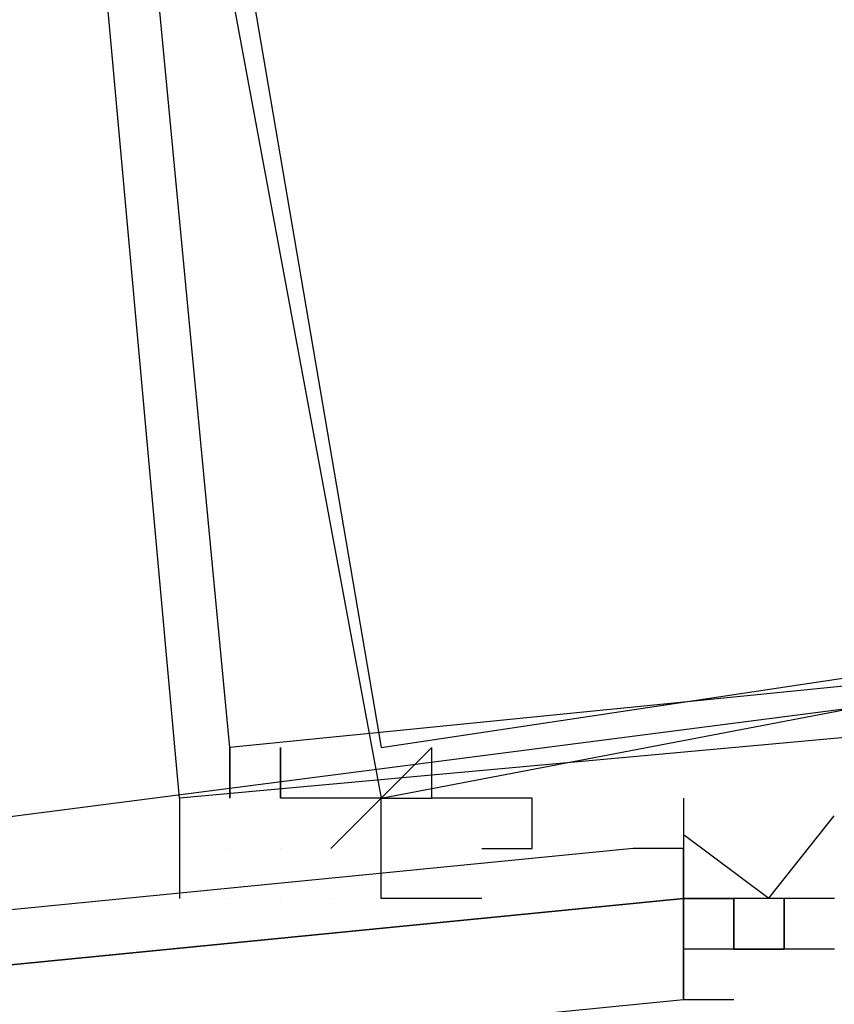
# Model space of a CAD drawing. Header units: feet. Extents: x -79 to 198, y -22 to 181.
# Tile 171 of 256: x 75.918 to 76.133, y 16.63 to 16.89. Entities that reach past the tile are written whole.
import ezdxf

# ---------------------------------------------------------------- set-up
doc = ezdxf.new("R2010")
doc.units = ezdxf.units.FT
doc.layers.add('A-LINEA', color=7, linetype='CONTINUOUS')

msp = doc.modelspace()

# ---------------------------------------------------------------- linework, layer by layer
at = {"layer": 'A-LINEA'}
for p, q in [((75.9733, 16.6978), (75.9733, 16.6844)), ((75.9733, 16.6978), (75.9733, 16.6844)), ((76.0933, 16.6844), (76.0933, 16.6844)), ((76.0933, 16.6844), (76.0933, 16.6844)), ((75.9733, 16.6711), (75.9733, 16.6711)), ((75.9733, 16.6711), (75.9733, 16.6711)), ((75.9867, 16.6711), (75.9867, 16.6711)), ((75.9867, 16.6711), (75.9867, 16.6711)), ((76.0933, 16.6711), (76.0933, 16.6711)), ((76.0933, 16.6711), (76.0933, 16.6711)), ((76.0933, 16.6711), (76.0933, 16.6711)), ((76.0933, 16.6711), (76.0933, 16.6711)), ((76.0933, 16.6711), (76.0933, 16.6711)), ((76.0933, 16.6711), (76.0933, 16.6711)), ((76.0933, 16.6711), (76.0933, 16.6711)), ((76.0933, 16.6711), (76.0933, 16.6711)), ((76.0933, 16.6711), (76.0933, 16.6711)), ((76.0933, 16.6711), (76.0933, 16.6711)), ((76.0933, 16.6711), (76.0933, 16.6711)), ((76.0933, 16.6711), (76.0933, 16.6711)), ((76.0933, 16.6711), (76.0933, 16.6711)), ((76.0933, 16.6711), (76.0933, 16.6711)), ((76.0933, 16.6711), (76.0933, 16.6711)), ((76.0933, 16.6711), (76.0933, 16.6711)), ((76.0933, 16.6711), (76.0933, 16.6711)), ((76.0933, 16.6711), (76.0933, 16.6711)), ((76.0933, 16.6711), (76.0933, 16.6711)), ((76.0933, 16.6711), (76.0933, 16.6711)), ((76.0933, 16.6711), (76.0933, 16.6711)), ((76.0933, 16.6711), (76.0933, 16.6711)), ((75.9733, 16.6578), (75.9733, 16.6578)), ((75.9733, 16.6578), (75.9733, 16.6578)), ((75.9867, 16.6578), (75.9867, 16.6578)), ((75.9867, 16.6578), (75.9867, 16.6578)), ((76, 16.6578), (76, 16.6578)), ((76, 16.6578), (76, 16.6578)), ((76.04, 16.6578), (76.04, 16.6578)), ((76.04, 16.6578), (76.04, 16.6578)), ((76.0933, 16.6578), (76.0933, 16.6444)), ((76.0933, 16.6578), (76.0933, 16.6578)), ((76.0933, 16.6578), (76.0933, 16.6578)), ((76.0933, 16.6578), (76.0933, 16.6444)), ((76.0933, 16.6578), (76.1067, 16.6578)), ((76.0933, 16.6578), (76.0933, 16.6578)), ((76.0933, 16.6578), (76.0933, 16.6578)), ((76.0933, 16.6578), (76.0933, 16.6578)), ((76.0933, 16.6578), (76.0933, 16.6578)), ((76.0933, 16.6578), (76.0933, 16.6578)), ((76.0933, 16.6578), (76.0933, 16.6578)), ((76.0933, 16.6578), (76.0933, 16.6578)), ((76.1067, 16.6578), (76.0933, 16.6578)), ((76.0933, 16.6444), (76.0933, 16.6578)), ((76.0933, 16.6578), (76.0933, 16.6578)), ((76.0933, 16.6578), (76.1067, 16.6578)), ((76.0933, 16.6578), (76.0933, 16.6444)), ((76.0933, 16.6578), (76.1067, 16.6578)), ((76.0933, 16.6578), (76.0933, 16.6444)), ((76.0933, 16.6578), (76.0933, 16.6578)), ((76.0933, 16.6578), (76.0933, 16.6578)), ((76.0933, 16.6578), (76.0933, 16.6444)), ((76.0933, 16.6578), (76.1067, 16.6578)), ((76.0933, 16.6578), (76.0933, 16.6578)), ((76.0933, 16.6578), (76.0933, 16.6578)), ((76.0933, 16.6578), (76.0933, 16.6578)), ((76.0933, 16.6578), (76.0933, 16.6578)), ((76.0933, 16.6578), (76.0933, 16.6578)), ((76.0933, 16.6578), (76.0933, 16.6578)), ((76.0933, 16.6578), (76.0933, 16.6578)), ((76.1067, 16.6578), (76.0933, 16.6578)), ((76.0933, 16.6444), (76.0933, 16.6578)), ((76.0933, 16.6578), (76.0933, 16.6578)), ((76.0933, 16.6578), (76.1067, 16.6578)), ((76.0933, 16.6578), (76.0933, 16.6444)), ((76.0933, 16.6578), (76.1067, 16.6578)), ((76.1067, 16.6578), (76.1067, 16.6578)), ((76.1067, 16.6578), (76.1067, 16.6578)), ((76.1067, 16.6578), (76.1067, 16.6578)), ((76.1067, 16.6578), (76.1067, 16.6578)), ((76.1067, 16.6578), (76.1067, 16.6578)), ((76.1067, 16.6578), (76.1067, 16.6578)), ((76.1067, 16.6578), (76.1067, 16.6444)), ((76.1067, 16.6578), (76.1067, 16.6578)), ((76.1067, 16.6444), (76.1067, 16.6578)), ((76.1067, 16.6578), (76.1067, 16.6578)), ((76.1067, 16.6578), (76.1067, 16.6578)), ((76.1067, 16.6578), (76.1067, 16.6578)), ((76.1067, 16.6578), (76.1067, 16.6578)), ((76.1067, 16.6578), (76.1067, 16.6578)), ((76.1067, 16.6578), (76.1067, 16.6578)), ((76.1067, 16.6578), (76.1067, 16.6578)), ((76.12, 16.6578), (76.1067, 16.6578)), ((76.1067, 16.6578), (76.1067, 16.6444)), ((76.1067, 16.6578), (76.1067, 16.6578)), ((76.1067, 16.6578), (76.1067, 16.6578)), ((76.1067, 16.6444), (76.1067, 16.6578)), ((76.1067, 16.6578), (76.1067, 16.6578)), ((76.1067, 16.6578), (76.1067, 16.6578)), ((76.1067, 16.6444), (76.1067, 16.6578)), ((76.1067, 16.6578), (76.1067, 16.6578)), ((76.1067, 16.6578), (76.1067, 16.6578)), ((76.1067, 16.6578), (76.1067, 16.6578)), ((76.1067, 16.6578), (76.1067, 16.6578)), ((76.1067, 16.6578), (76.1067, 16.6578)), ((76.1067, 16.6578), (76.1067, 16.6578)), ((76.1067, 16.6578), (76.1067, 16.6578)), ((76.1067, 16.6578), (76.1067, 16.6578)), ((76.1067, 16.6578), (76.1067, 16.6444)), ((76.1067, 16.6578), (76.1067, 16.6578)), ((76.1067, 16.6444), (76.1067, 16.6578)), ((76.1067, 16.6578), (76.1067, 16.6578)), ((76.1067, 16.6578), (76.1067, 16.6578)), ((76.1067, 16.6578), (76.1067, 16.6578)), ((76.1067, 16.6578), (76.1067, 16.6578)), ((76.1067, 16.6578), (76.1067, 16.6578)), ((76.1067, 16.6578), (76.1067, 16.6578)), ((76.1067, 16.6578), (76.1067, 16.6578)), ((76.12, 16.6578), (76.1067, 16.6578)), ((76.1067, 16.6578), (76.1067, 16.6444)), ((76.1067, 16.6578), (76.1067, 16.6578)), ((76.1067, 16.6578), (76.1067, 16.6578)), ((76.1067, 16.6444), (76.1067, 16.6578)), ((76.1067, 16.6578), (76.1067, 16.6578)), ((76.1067, 16.6578), (76.1067, 16.6578)), ((76.1067, 16.6444), (76.1067, 16.6578)), ((76.1067, 16.6578), (76.1067, 16.6578)), ((76.1067, 16.6578), (76.1067, 16.6578)), ((76.12, 16.6578), (76.12, 16.6578)), ((76.12, 16.6578), (76.12, 16.6578)), ((76.12, 16.6578), (76.12, 16.6578)), ((76.12, 16.6578), (76.12, 16.6578)), ((76.12, 16.6578), (76.12, 16.6578)), ((76.12, 16.6578), (76.12, 16.6444)), ((76.12, 16.6578), (76.12, 16.6578)), ((76.12, 16.6578), (76.12, 16.6578)), ((76.12, 16.6578), (76.12, 16.6578)), ((76.12, 16.6578), (76.12, 16.6578)), ((76.12, 16.6578), (76.12, 16.6578)), ((76.12, 16.6444), (76.12, 16.6578)), ((76.12, 16.6578), (76.12, 16.6578)), ((76.12, 16.6578), (76.12, 16.6578)), ((76.1333, 16.6578), (76.12, 16.6578)), ((76.12, 16.6578), (76.12, 16.6578)), ((76.12, 16.6578), (76.12, 16.6578)), ((76.12, 16.6578), (76.12, 16.6578)), ((76.12, 16.6578), (76.12, 16.6578)), ((76.12, 16.6578), (76.12, 16.6578)), ((76.12, 16.6578), (76.12, 16.6578)), ((76.12, 16.6578), (76.12, 16.6578)), ((76.12, 16.6578), (76.12, 16.6578)), ((76.12, 16.6578), (76.12, 16.6578)), ((76.12, 16.6578), (76.12, 16.6578)), ((76.12, 16.6578), (76.12, 16.6578)), ((76.12, 16.6578), (76.12, 16.6578)), ((76.12, 16.6578), (76.12, 16.6578)), ((76.12, 16.6578), (76.12, 16.6578)), ((76.12, 16.6578), (76.12, 16.6578)), ((76.12, 16.6578), (76.12, 16.6578)), ((76.12, 16.6578), (76.12, 16.6578)), ((76.12, 16.6578), (76.12, 16.6578)), ((76.12, 16.6578), (76.12, 16.6444)), ((76.12, 16.6578), (76.12, 16.6578)), ((76.12, 16.6578), (76.12, 16.6578)), ((76.12, 16.6578), (76.12, 16.6578)), ((76.12, 16.6578), (76.12, 16.6578)), ((76.12, 16.6578), (76.12, 16.6578)), ((76.12, 16.6444), (76.12, 16.6578)), ((76.12, 16.6578), (76.12, 16.6578)), ((76.12, 16.6578), (76.12, 16.6578)), ((76.1333, 16.6578), (76.12, 16.6578)), ((76.12, 16.6578), (76.12, 16.6578)), ((76.12, 16.6578), (76.12, 16.6578)), ((76.12, 16.6578), (76.12, 16.6578)), ((76.12, 16.6578), (76.12, 16.6578)), ((76.12, 16.6578), (76.12, 16.6578)), ((76.12, 16.6578), (76.12, 16.6578)), ((76.12, 16.6578), (76.12, 16.6578)), ((76.12, 16.6578), (76.12, 16.6578)), ((76.12, 16.6578), (76.12, 16.6578)), ((76.12, 16.6578), (76.12, 16.6578)), ((76.12, 16.6578), (76.12, 16.6578)), ((76.12, 16.6578), (76.12, 16.6578)), ((76.12, 16.6578), (76.12, 16.6578)), ((76.1067, 16.6444), (76.0933, 16.6444)), ((76.1067, 16.6444), (76.0933, 16.6444)), ((76.0933, 16.6444), (76.0933, 16.6444)), ((76.0933, 16.6444), (76.0933, 16.6444)), ((76.0933, 16.6444), (76.0933, 16.6444)), ((76.0933, 16.6444), (76.0933, 16.6444)), ((76.0933, 16.6444), (76.0933, 16.6444)), ((76.0933, 16.6444), (76.0933, 16.6444)), ((76.0933, 16.6444), (76.0933, 16.6444)), ((76.0933, 16.6444), (76.0933, 16.6444)), ((76.0933, 16.6444), (76.0933, 16.6311)), ((76.0933, 16.6444), (76.0933, 16.6444)), ((76.0933, 16.6444), (76.0933, 16.6444)), ((76.0933, 16.6444), (76.0933, 16.6444)), ((76.0933, 16.6444), (76.0933, 16.6444)), ((76.0933, 16.6311), (76.0933, 16.6444)), ((76.0933, 16.6311), (76.0933, 16.6444)), ((76.0933, 16.6444), (76.0933, 16.6444)), ((76.0933, 16.6444), (76.0933, 16.6444)), ((76.0933, 16.6311), (76.0933, 16.6444)), ((76.0933, 16.6444), (76.0933, 16.6444)), ((76.1067, 16.6444), (76.0933, 16.6444)), ((76.1067, 16.6444), (76.0933, 16.6444)), ((76.0933, 16.6444), (76.0933, 16.6444)), ((76.0933, 16.6444), (76.0933, 16.6444)), ((76.0933, 16.6444), (76.0933, 16.6444)), ((76.0933, 16.6444), (76.0933, 16.6444)), ((76.0933, 16.6444), (76.0933, 16.6444)), ((76.0933, 16.6444), (76.0933, 16.6444)), ((76.0933, 16.6444), (76.0933, 16.6444)), ((76.0933, 16.6444), (76.0933, 16.6444)), ((76.0933, 16.6444), (76.0933, 16.6311)), ((76.0933, 16.6444), (76.0933, 16.6444)), ((76.0933, 16.6444), (76.0933, 16.6444)), ((76.0933, 16.6444), (76.0933, 16.6444)), ((76.0933, 16.6444), (76.0933, 16.6444)), ((76.0933, 16.6311), (76.0933, 16.6444)), ((76.0933, 16.6311), (76.0933, 16.6444)), ((76.0933, 16.6444), (76.0933, 16.6444)), ((76.0933, 16.6444), (76.0933, 16.6444)), ((76.0933, 16.6311), (76.0933, 16.6444)), ((76.0933, 16.6444), (76.0933, 16.6444)), ((76.1067, 16.6444), (76.1067, 16.6444)), ((76.1067, 16.6444), (76.1067, 16.6444)), ((76.1067, 16.6444), (76.1067, 16.6444)), ((76.12, 16.6444), (76.1067, 16.6444)), ((76.1067, 16.6444), (76.1067, 16.6444)), ((76.12, 16.6444), (76.1067, 16.6444)), ((76.1067, 16.6444), (76.1067, 16.6444)), ((76.1067, 16.6444), (76.1067, 16.6444)), ((76.1067, 16.6444), (76.1067, 16.6444)), ((76.1067, 16.6444), (76.1067, 16.6444)), ((76.1067, 16.6444), (76.1067, 16.6444)), ((76.1067, 16.6444), (76.1067, 16.6444)), ((76.1067, 16.6444), (76.1067, 16.6444)), ((76.1067, 16.6444), (76.1067, 16.6444)), ((76.1067, 16.6444), (76.1067, 16.6444)), ((76.1067, 16.6444), (76.1067, 16.6444)), ((76.1067, 16.6444), (76.1067, 16.6444)), ((76.1067, 16.6444), (76.12, 16.6444)), ((76.1067, 16.6444), (76.12, 16.6444)), ((76.1067, 16.6444), (76.1067, 16.6444)), ((76.1067, 16.6444), (76.1067, 16.6444)), ((76.1067, 16.6444), (76.1067, 16.6444)), ((76.1067, 16.6444), (76.1067, 16.6444)), ((76.12, 16.6444), (76.1067, 16.6444)), ((76.1067, 16.6444), (76.1067, 16.6444)), ((76.12, 16.6444), (76.1067, 16.6444)), ((76.1067, 16.6444), (76.1067, 16.6444)), ((76.1067, 16.6444), (76.1067, 16.6444)), ((76.1067, 16.6444), (76.1067, 16.6444)), ((76.1067, 16.6444), (76.1067, 16.6444)), ((76.1067, 16.6444), (76.1067, 16.6444)), ((76.1067, 16.6444), (76.1067, 16.6444)), ((76.1067, 16.6444), (76.1067, 16.6444)), ((76.1067, 16.6444), (76.1067, 16.6444)), ((76.1067, 16.6444), (76.1067, 16.6444)), ((76.1067, 16.6444), (76.1067, 16.6444)), ((76.1067, 16.6444), (76.1067, 16.6444)), ((76.1067, 16.6444), (76.12, 16.6444)), ((76.1067, 16.6444), (76.12, 16.6444)), ((76.1067, 16.6444), (76.1067, 16.6444)), ((76.12, 16.6444), (76.12, 16.6444)), ((76.12, 16.6444), (76.12, 16.6444)), ((76.12, 16.6444), (76.12, 16.6444)), ((76.12, 16.6444), (76.12, 16.6444)), ((76.12, 16.6444), (76.12, 16.6444)), ((76.12, 16.6444), (76.12, 16.6444)), ((76.1333, 16.6444), (76.12, 16.6444)), ((76.12, 16.6444), (76.12, 16.6444)), ((76.12, 16.6444), (76.12, 16.6444)), ((76.12, 16.6444), (76.12, 16.6444)), ((76.12, 16.6444), (76.12, 16.6444)), ((76.12, 16.6444), (76.12, 16.6444)), ((76.12, 16.6444), (76.12, 16.6444)), ((76.12, 16.6444), (76.12, 16.6444)), ((76.12, 16.6444), (76.12, 16.6444)), ((76.12, 16.6444), (76.12, 16.6444)), ((76.12, 16.6444), (76.12, 16.6444)), ((76.12, 16.6444), (76.12, 16.6444)), ((76.12, 16.6444), (76.12, 16.6444)), ((76.12, 16.6444), (76.12, 16.6444)), ((76.12, 16.6444), (76.12, 16.6444)), ((76.12, 16.6444), (76.12, 16.6444)), ((76.12, 16.6444), (76.12, 16.6444)), ((76.12, 16.6444), (76.12, 16.6444)), ((76.12, 16.6444), (76.12, 16.6444)), ((76.12, 16.6444), (76.12, 16.6444)), ((76.12, 16.6444), (76.12, 16.6444)), ((76.12, 16.6444), (76.12, 16.6444)), ((76.12, 16.6444), (76.12, 16.6444)), ((76.12, 16.6444), (76.12, 16.6444)), ((76.12, 16.6444), (76.12, 16.6444)), ((76.12, 16.6444), (76.12, 16.6444)), ((76.12, 16.6444), (76.12, 16.6444)), ((76.12, 16.6444), (76.12, 16.6444)), ((76.12, 16.6444), (76.12, 16.6444)), ((76.1333, 16.6444), (76.12, 16.6444)), ((76.12, 16.6444), (76.12, 16.6444)), ((76.12, 16.6444), (76.12, 16.6444)), ((76.12, 16.6444), (76.12, 16.6444)), ((76.12, 16.6444), (76.12, 16.6444)), ((76.12, 16.6444), (76.12, 16.6444)), ((76.12, 16.6444), (76.12, 16.6444)), ((76.12, 16.6444), (76.12, 16.6444)), ((76.12, 16.6444), (76.12, 16.6444)), ((76.12, 16.6444), (76.12, 16.6444)), ((76.12, 16.6444), (76.12, 16.6444)), ((76.12, 16.6444), (76.12, 16.6444)), ((76.12, 16.6444), (76.12, 16.6444)), ((76.12, 16.6444), (76.12, 16.6444)), ((76.12, 16.6444), (76.12, 16.6444)), ((76.12, 16.6444), (76.12, 16.6444)), ((76.12, 16.6444), (76.12, 16.6444)), ((76.12, 16.6444), (76.12, 16.6444)), ((76.12, 16.6444), (76.12, 16.6444)), ((76.12, 16.6444), (76.12, 16.6444)), ((76.12, 16.6444), (76.12, 16.6444)), ((76.12, 16.6444), (76.12, 16.6444)), ((76.12, 16.6444), (76.12, 16.6444)), ((76.0933, 16.6311), (76.0933, 16.6311)), ((76.0933, 16.6311), (76.0933, 16.6311)), ((76.0933, 16.6311), (76.0933, 16.6311)), ((76.0933, 16.6311), (76.0933, 16.6311)), ((76.0933, 16.6311), (76.0933, 16.6311)), ((76.0933, 16.6311), (76.0933, 16.6311)), ((76.0933, 16.6311), (76.1067, 16.6311)), ((76.0933, 16.6311), (76.0933, 16.6311)), ((76.0933, 16.6311), (76.0933, 16.6311)), ((76.0933, 16.6311), (76.0933, 16.6311)), ((76.0933, 16.6311), (76.0933, 16.6311)), ((76.0933, 16.6311), (76.0933, 16.6311)), ((76.0933, 16.6311), (76.0933, 16.6311)), ((76.0933, 16.6311), (76.0933, 16.6311)), ((76.0933, 16.6311), (76.0933, 16.6311)), ((76.0933, 16.6311), (76.0933, 16.6311)), ((76.0933, 16.6311), (76.1067, 16.6311)), ((76.0933, 16.6311), (76.0933, 16.6311)), ((76.0933, 16.6311), (76.0933, 16.6311)), ((76.0933, 16.6311), (76.0933, 16.6311)), ((76.1067, 16.6311), (76.1067, 16.6311)), ((76.1067, 16.6311), (76.1067, 16.6311))]:
    msp.add_line(p, q, dxfattribs=at)
for points in [[(26.7067, 23.3511), (28.04, 21.6178), (31.0267, 20.8311), (34.0133, 20.0978), (37.0133, 19.4044), (40.0267, 18.7778), (43.0533, 18.2044), (46.0933, 17.6844), (49.1467, 17.2178), (52.2, 16.8044), (55.2533, 16.4444), (58.32, 16.1511), (60.4, 16.0178), (62.48, 15.9511), (64.5467, 15.9244), (66.6267, 15.9511), (68.7067, 16.0178), (70.7867, 16.1511), (72.8533, 16.3244), (74.92, 16.5511), (76.9867, 16.8178), (79.04, 17.1511), (81.08, 17.5244), (83.12, 17.9378)], [(26.7067, 23.3511), (28.04, 21.6178), (31.0267, 20.8311), (34.0133, 20.0978), (37.0133, 19.4044), (40.0267, 18.7778), (43.0533, 18.2044), (46.0933, 17.6844), (49.1467, 17.2178), (52.2, 16.8044), (55.2533, 16.4444), (58.32, 16.1511), (60.4, 16.0178), (62.48, 15.9511), (64.5467, 15.9244), (66.6267, 15.9511), (68.7067, 16.0178), (70.7867, 16.1511), (72.8533, 16.3244), (74.92, 16.5511), (76.9867, 16.8178), (79.04, 17.1511), (81.08, 17.5244), (83.12, 17.9378)], [(76.2, 17.3111), (75.9067, 17.2578), (76.0133, 16.6844), (76.2933, 16.7378), (76.2, 17.3111)], [(76.2, 17.3111), (75.9067, 17.2578), (76.0133, 16.6844), (76.2933, 16.7378), (76.2, 17.3111)], [(75.9067, 17.2711), (76.2, 17.2978), (76.2533, 16.7111), (75.96, 16.6844), (75.9067, 17.2711)], [(75.9067, 17.2711), (76.2, 17.2978), (76.2533, 16.7111), (75.96, 16.6844), (75.9067, 17.2711)], [(76.1867, 17.2978), (75.92, 17.2444), (76.0133, 16.6978), (76.28, 16.7378), (76.1867, 17.2978)], [(76.1867, 17.2978), (75.92, 17.2444), (76.0133, 16.6978), (76.28, 16.7378), (76.1867, 17.2978)], [(75.92, 17.2578), (76.1867, 17.2844), (76.24, 16.7244), (75.9733, 16.6978), (75.92, 17.2578)], [(75.92, 17.2578), (76.1867, 17.2844), (76.24, 16.7244), (75.9733, 16.6978), (75.92, 17.2578)], [(75.9733, 16.6978), (75.9733, 16.6978), (75.9733, 16.6844), (75.9733, 16.6978), (75.9733, 16.6844), (75.9733, 16.6844), (75.9733, 16.6844), (75.9733, 16.6844)], [(75.9733, 16.6978), (75.9733, 16.6978), (75.9733, 16.6844), (75.9733, 16.6978), (75.9733, 16.6844), (75.9733, 16.6844), (75.9733, 16.6844), (75.9733, 16.6844)], [(76, 16.6711), (76, 16.6711), (76, 16.6711), (76.0133, 16.6844), (76.0133, 16.6844), (75.9867, 16.6844), (75.9867, 16.6844), (75.9867, 16.6978), (75.9867, 16.6978), (75.9867, 16.6978), (75.9867, 16.6978), (75.9867, 16.6978)], [(75.9867, 16.6978), (75.9867, 16.6978), (75.9867, 16.6844), (75.9867, 16.6844)], [(76, 16.6711), (76, 16.6711), (76, 16.6711), (76.0133, 16.6844), (76.0133, 16.6844), (75.9867, 16.6844), (75.9867, 16.6844), (75.9867, 16.6978), (75.9867, 16.6978), (75.9867, 16.6978), (75.9867, 16.6978), (75.9867, 16.6978)], [(75.9867, 16.6978), (75.9867, 16.6978), (75.9867, 16.6844), (75.9867, 16.6844)], [(76.04, 16.6711), (76.0533, 16.6711), (76.0533, 16.6711), (76.0533, 16.6844), (76.0533, 16.6844), (76.0267, 16.6844), (76.0267, 16.6844), (76.0267, 16.6844), (76.0267, 16.6844), (76.0267, 16.6978), (76.0267, 16.6978), (76.0267, 16.6978), (76.0133, 16.6844), (76.0133, 16.6844), (76.0133, 16.6844)], [(76.04, 16.6711), (76.0533, 16.6711), (76.0533, 16.6711), (76.0533, 16.6844), (76.0533, 16.6844), (76.0267, 16.6844), (76.0267, 16.6844), (76.0267, 16.6844), (76.0267, 16.6844), (76.0267, 16.6978), (76.0267, 16.6978), (76.0267, 16.6978), (76.0133, 16.6844), (76.0133, 16.6844), (76.0133, 16.6844)], [(75.96, 16.6844), (75.96, 16.6578), (75.96, 16.6578)], [(75.96, 16.6844), (75.96, 16.6578), (75.96, 16.6578)], [(76.04, 16.6578), (76.0267, 16.6578), (76.0267, 16.6578), (76.0133, 16.6578), (76.0133, 16.6578), (76.0133, 16.6578), (76.0133, 16.6844), (76.0133, 16.6844), (76.0133, 16.6844), (76.0133, 16.6844), (76.0267, 16.6844)], [(76.04, 16.6578), (76.0267, 16.6578), (76.0267, 16.6578), (76.0133, 16.6578), (76.0133, 16.6578), (76.0133, 16.6578), (76.0133, 16.6844), (76.0133, 16.6844), (76.0133, 16.6844), (76.0133, 16.6844), (76.0267, 16.6844)], [(76.0933, 16.6844), (76.0933, 16.6711), (76.0933, 16.6578), (76.0933, 16.6444), (76.0933, 16.6311)], [(76.0933, 16.6844), (76.0933, 16.6711), (76.0933, 16.6578), (76.0933, 16.6444), (76.0933, 16.6311)], [(76.0936, 16.6746), (76.1159, 16.6579), (76.1332, 16.6797)], [(76.0936, 16.6746), (76.1159, 16.6579), (76.1332, 16.6797)], [(72.16, 16.2711), (76.0933, 16.6578), (76.0933, 16.6711), (76.08, 16.6711), (72.16, 16.2844), (72.16, 16.2711)], [(72.16, 16.2711), (76.0933, 16.6578), (76.0933, 16.6711), (76.08, 16.6711), (72.16, 16.2844), (72.16, 16.2711)], [(72.16, 16.2444), (76.0933, 16.6311), (76.0933, 16.6444), (76.0933, 16.6578), (72.16, 16.2711), (72.16, 16.2578), (72.16, 16.2444)], [(72.16, 16.2444), (76.0933, 16.6311), (76.0933, 16.6444), (76.0933, 16.6578), (72.16, 16.2711), (72.16, 16.2578), (72.16, 16.2444)]]:
    msp.add_lwpolyline(points, dxfattribs=at)
msp.add_lwpolyline([(76.0267, 16.6844), (76.0267, 16.6844), (76.0267, 16.6844), (76.0267, 16.6844)], close=True, dxfattribs=at)
msp.add_lwpolyline([(76.0267, 16.6844), (76.0267, 16.6844), (76.0267, 16.6844), (76.0267, 16.6844)], close=True, dxfattribs=at)

doc.saveas('drawing.dxf')
